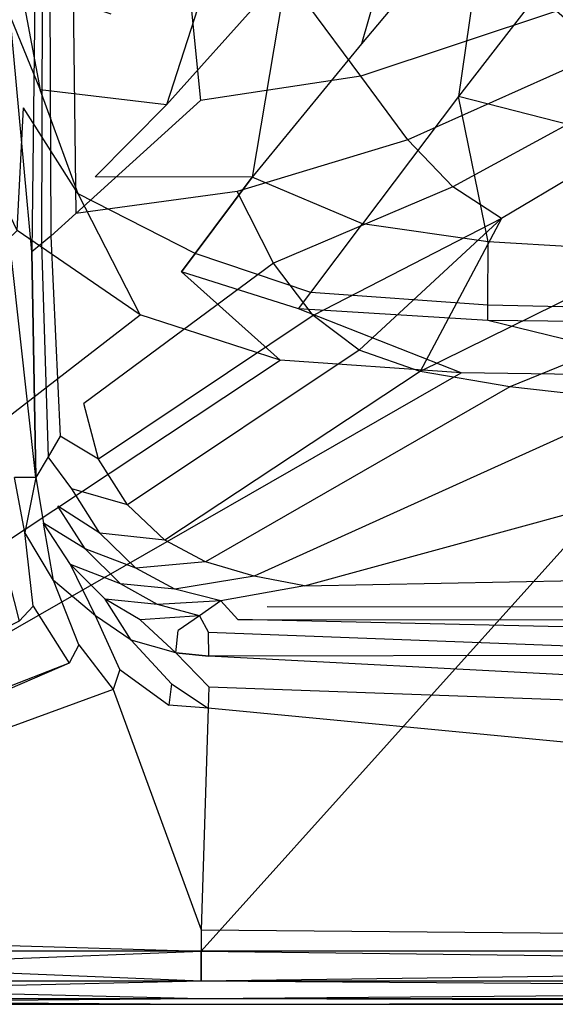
# Model space of a CAD drawing. Extents: x 0 to 1.3, y -0.48 to 0.
# Tile 2 of 36: x 0.13 to 0.22, y -0.48 to -0.32. Entities that reach past the tile are written whole.
import ezdxf

# ---------------------------------------------------------------- set-up
doc = ezdxf.new("R2010")
doc.units = 0
doc.layers.add('L2_BECKEN_613113___REPLACEMTFOR', color=7, linetype='CONTINUOUS')

msp = doc.modelspace()

# ---------------------------------------------------------------- linework, layer by layer
at = {"layer": 'L2_BECKEN_613113___REPLACEMTFOR', "color": 8}
for points, invisible_edges in [([(0.194802, -0.284418, 0.022058), (0.183924, -0.322295, 0.046214), (0.171316, -0.309871, 0.045756), (0.194802, -0.284418, 0.022058)], 14), ([(0.205291, -0.296846, 0.022813), (0.183924, -0.322295, 0.046214), (0.194802, -0.284418, 0.022058), (0.205291, -0.296846, 0.022813)], 14), ([(0.152421, -0.290481, 0.131995), (0.134908, -0.306712, 0.162868), (0.156623, -0.331924, 0.132122), (0.152421, -0.290481, 0.131995)], 14), ([(0.152421, -0.290481, 0.131995), (0.156623, -0.331924, 0.132122), (0.174828, -0.315702, 0.111874), (0.152421, -0.290481, 0.131995)], 14), ([(0.162983, -0.294931, 0.045288), (0.150865, -0.332663, 0.072391), (0.141427, -0.317214, 0.072169), (0.162983, -0.294931, 0.045288)], 14), ([(0.171316, -0.309871, 0.045756), (0.150865, -0.332663, 0.072391), (0.162983, -0.294931, 0.045288), (0.171316, -0.309871, 0.045756)], 14), ([(0.205291, -0.296846, 0.022813), (0.200391, -0.33122, 0.046621), (0.183924, -0.322295, 0.046214), (0.205291, -0.296846, 0.022813)], 14), ([(0.219376, -0.306617, 0.023485), (0.200391, -0.33122, 0.046621), (0.205291, -0.296846, 0.022813), (0.219376, -0.306617, 0.023485)], 14), ([(0.134908, -0.306712, 0.162868), (0.131033, -0.310303, 0.169699), (0.1355, -0.351033, 0.163716), (0.134908, -0.306712, 0.162868)], 14), ([(0.134908, -0.306712, 0.162868), (0.1355, -0.351033, 0.163716), (0.156623, -0.331924, 0.132122), (0.134908, -0.306712, 0.162868)], 14), ([(0.208375, -0.30672, 0.088816), (0.174828, -0.315702, 0.111874), (0.183826, -0.327804, 0.109112), (0.208375, -0.30672, 0.088816)], 14), ([(0.21698, -0.316795, 0.088785), (0.208375, -0.30672, 0.088816), (0.183826, -0.327804, 0.109112), (0.21698, -0.316795, 0.088785)], 14), ([(0.219553, -0.33614, 0.046935), (0.200391, -0.33122, 0.046621), (0.219376, -0.306617, 0.023485), (0.219553, -0.33614, 0.046935)], 14), ([(0.171316, -0.309871, 0.045756), (0.165401, -0.34489, 0.072609), (0.150865, -0.332663, 0.072391), (0.171316, -0.309871, 0.045756)], 14), ([(0.183924, -0.322295, 0.046214), (0.165401, -0.34489, 0.072609), (0.171316, -0.309871, 0.045756), (0.183924, -0.322295, 0.046214)], 14), ([(0.131033, -0.310303, 0.169699), (0.129782, -0.311917, 0.172276), (0.131245, -0.354883, 0.17008), (0.131033, -0.310303, 0.169699)], 14), ([(0.131033, -0.310303, 0.169699), (0.131245, -0.354883, 0.17008), (0.1355, -0.351033, 0.163716), (0.131033, -0.310303, 0.169699)], 14), ([(0.126045, -0.312077, 0.091335), (0.129455, -0.330087, 0.091374), (0.123277, -0.315025, 0.095963), (0.126045, -0.312077, 0.091335)], 14), ([(0.126045, -0.312077, 0.091335), (0.141427, -0.317214, 0.072169), (0.129455, -0.330087, 0.091374), (0.126045, -0.312077, 0.091335)], 14), ([(0.129782, -0.311917, 0.172276), (0.128532, -0.313532, 0.174853), (0.129646, -0.35621, 0.172698), (0.129782, -0.311917, 0.172276)], 14), ([(0.129782, -0.311917, 0.172276), (0.129646, -0.35621, 0.172698), (0.131245, -0.354883, 0.17008), (0.129782, -0.311917, 0.172276)], 14), ([(0.117664, -0.337601, 0.095963), (0.123277, -0.315025, 0.095963), (0.126595, -0.333163, 0.095963), (0.117664, -0.337601, 0.095963)], 14), ([(0.123277, -0.315025, 0.095963), (0.129455, -0.330087, 0.091374), (0.126595, -0.333163, 0.095963), (0.123277, -0.315025, 0.095963)], 14), ([(0.128532, -0.313532, 0.174853), (0.124134, -0.315225, 0.178525), (0.128047, -0.357537, 0.175316), (0.128532, -0.313532, 0.174853)], 14), ([(0.128532, -0.313532, 0.174853), (0.128047, -0.357537, 0.175316), (0.129646, -0.35621, 0.172698), (0.128532, -0.313532, 0.174853)], 14), ([(0.128047, -0.357537, 0.175316), (0.124134, -0.315225, 0.178525), (0.124639, -0.359005, 0.178332), (0.128047, -0.357537, 0.175316)], 14), ([(0.183826, -0.327804, 0.109112), (0.174828, -0.315702, 0.111874), (0.156623, -0.331924, 0.132122), (0.183826, -0.327804, 0.109112)], 14), ([(0.21698, -0.316795, 0.088785), (0.183826, -0.327804, 0.109112), (0.191785, -0.338602, 0.108774), (0.21698, -0.316795, 0.088785)], 14), ([(0.224879, -0.323779, 0.08947), (0.21698, -0.316795, 0.088785), (0.191785, -0.338602, 0.108774), (0.224879, -0.323779, 0.08947)], 14), ([(0.150865, -0.332663, 0.072391), (0.129455, -0.330087, 0.091374), (0.141427, -0.317214, 0.072169), (0.150865, -0.332663, 0.072391)], 14), ([(0.184061, -0.352783, 0.072802), (0.165401, -0.34489, 0.072609), (0.183924, -0.322295, 0.046214), (0.184061, -0.352783, 0.072802)], 14), ([(0.200391, -0.33122, 0.046621), (0.184061, -0.352783, 0.072802), (0.183924, -0.322295, 0.046214), (0.200391, -0.33122, 0.046621)], 14), ([(0.224879, -0.323779, 0.08947), (0.191785, -0.338602, 0.108774), (0.199419, -0.346548, 0.109128), (0.224879, -0.323779, 0.08947)], 14), ([(0.232683, -0.328384, 0.089943), (0.224879, -0.323779, 0.08947), (0.199419, -0.346548, 0.109128), (0.232683, -0.328384, 0.089943)], 14), ([(0.183826, -0.327804, 0.109112), (0.156623, -0.331924, 0.132122), (0.162846, -0.34733, 0.130168), (0.183826, -0.327804, 0.109112)], 14), ([(0.191785, -0.338602, 0.108774), (0.183826, -0.327804, 0.109112), (0.162846, -0.34733, 0.130168), (0.191785, -0.338602, 0.108774)], 14), ([(0.232683, -0.328384, 0.089943), (0.199419, -0.346548, 0.109128), (0.207628, -0.351904, 0.109635), (0.232683, -0.328384, 0.089943)], 14), ([(0.242111, -0.331508, 0.090298), (0.232683, -0.328384, 0.089943), (0.207628, -0.351904, 0.109635), (0.242111, -0.331508, 0.090298)], 14), ([(0.129455, -0.330087, 0.091374), (0.135853, -0.347732, 0.095963), (0.126595, -0.333163, 0.095963), (0.129455, -0.330087, 0.091374)], 13), ([(0.135853, -0.347732, 0.095963), (0.129455, -0.330087, 0.091374), (0.138748, -0.344826, 0.091417), (0.135853, -0.347732, 0.095963)], 14), ([(0.150865, -0.332663, 0.072391), (0.138748, -0.344826, 0.091417), (0.129455, -0.330087, 0.091374), (0.150865, -0.332663, 0.072391)], 14), ([(0.205403, -0.355878, 0.072948), (0.184061, -0.352783, 0.072802), (0.200391, -0.33122, 0.046621), (0.205403, -0.355878, 0.072948)], 14), ([(0.205403, -0.355878, 0.072948), (0.200391, -0.33122, 0.046621), (0.219553, -0.33614, 0.046935), (0.205403, -0.355878, 0.072948)], 14), ([(0.242111, -0.331508, 0.090298), (0.207628, -0.351904, 0.109635), (0.218174, -0.355269, 0.110343), (0.242111, -0.331508, 0.090298)], 14), ([(0.126595, -0.333163, 0.095963), (0.12555, -0.353926, 0.095963), (0.117664, -0.337601, 0.095963), (0.126595, -0.333163, 0.095963)], 13), ([(0.12555, -0.353926, 0.095963), (0.126595, -0.333163, 0.095963), (0.135853, -0.347732, 0.095963), (0.12555, -0.353926, 0.095963)], 14), ([(0.156623, -0.331924, 0.132122), (0.1355, -0.351033, 0.163716), (0.162846, -0.34733, 0.130168), (0.156623, -0.331924, 0.132122)], 14), ([(0.165401, -0.34489, 0.072609), (0.138748, -0.344826, 0.091417), (0.150865, -0.332663, 0.072391), (0.165401, -0.34489, 0.072609)], 14), ([(0.249905, -0.35846, 0.07304), (0.205403, -0.355878, 0.072948), (0.219553, -0.33614, 0.046935), (0.249905, -0.35846, 0.07304)], 14), ([(0.191785, -0.338602, 0.108774), (0.162846, -0.34733, 0.130168), (0.168995, -0.359463, 0.129543), (0.191785, -0.338602, 0.108774)], 14), ([(0.199419, -0.346548, 0.109128), (0.191785, -0.338602, 0.108774), (0.168995, -0.359463, 0.129543), (0.199419, -0.346548, 0.109128)], 14), ([(0.155699, -0.357837, 0.091459), (0.135853, -0.347732, 0.095963), (0.138748, -0.344826, 0.091417), (0.155699, -0.357837, 0.091459)], 14), ([(0.165401, -0.34489, 0.072609), (0.155699, -0.357837, 0.091459), (0.138748, -0.344826, 0.091417), (0.165401, -0.34489, 0.072609)], 14), ([(0.155699, -0.357837, 0.091459), (0.165401, -0.34489, 0.072609), (0.184061, -0.352783, 0.072802), (0.155699, -0.357837, 0.091459)], 14), ([(0.199419, -0.346548, 0.109128), (0.168995, -0.359463, 0.129543), (0.175731, -0.368307, 0.129649), (0.199419, -0.346548, 0.109128)], 14), ([(0.207628, -0.351904, 0.109635), (0.199419, -0.346548, 0.109128), (0.175731, -0.368307, 0.129649), (0.207628, -0.351904, 0.109635)], 14), ([(0.135853, -0.347732, 0.095963), (0.146419, -0.368195, 0.095963), (0.12555, -0.353926, 0.095963), (0.135853, -0.347732, 0.095963)], 13), ([(0.162846, -0.34733, 0.130168), (0.1355, -0.351033, 0.163716), (0.13683, -0.383217, 0.163953), (0.162846, -0.34733, 0.130168)], 14), ([(0.155699, -0.357837, 0.091459), (0.153381, -0.360931, 0.095963), (0.135853, -0.347732, 0.095963), (0.155699, -0.357837, 0.091459)], 14), ([(0.146419, -0.368195, 0.095963), (0.135853, -0.347732, 0.095963), (0.153381, -0.360931, 0.095963), (0.146419, -0.368195, 0.095963)], 14), ([(0.168995, -0.359463, 0.129543), (0.162846, -0.34733, 0.130168), (0.13683, -0.383217, 0.163953), (0.168995, -0.359463, 0.129543)], 14), ([(0.1355, -0.351033, 0.163716), (0.131245, -0.354883, 0.17008), (0.13683, -0.383217, 0.163953), (0.1355, -0.351033, 0.163716)], 14), ([(0.175304, -0.364414, 0.091496), (0.155699, -0.357837, 0.091459), (0.184061, -0.352783, 0.072802), (0.175304, -0.364414, 0.091496)], 14), ([(0.175304, -0.364414, 0.091496), (0.184061, -0.352783, 0.072802), (0.205403, -0.355878, 0.072948), (0.175304, -0.364414, 0.091496)], 14), ([(0.207628, -0.351904, 0.109635), (0.175731, -0.368307, 0.129649), (0.183529, -0.374222, 0.130115), (0.207628, -0.351904, 0.109635)], 14), ([(0.193848, -0.377797, 0.131016), (0.207628, -0.351904, 0.109635), (0.183529, -0.374222, 0.130115), (0.193848, -0.377797, 0.131016)], 13), ([(0.207628, -0.351904, 0.109635), (0.193848, -0.377797, 0.131016), (0.218174, -0.355269, 0.110343), (0.207628, -0.351904, 0.109635)], 14), ([(0.011, -0.463, 0.095963), (0.12555, -0.353926, 0.095963), (0.146419, -0.368195, 0.095963), (0.011, -0.463, 0.095963)], 14), ([(0.131245, -0.354883, 0.17008), (0.129646, -0.35621, 0.172698), (0.132821, -0.388747, 0.169159), (0.131245, -0.354883, 0.17008)], 14), ([(0.131245, -0.354883, 0.17008), (0.132821, -0.388747, 0.169159), (0.13683, -0.383217, 0.163953), (0.131245, -0.354883, 0.17008)], 14), ([(0.129646, -0.35621, 0.172698), (0.128047, -0.357537, 0.175316), (0.130775, -0.392248, 0.171911), (0.129646, -0.35621, 0.172698)], 14), ([(0.129646, -0.35621, 0.172698), (0.130775, -0.392248, 0.171911), (0.132821, -0.388747, 0.169159), (0.129646, -0.35621, 0.172698)], 14), ([(0.205359, -0.366603, 0.091524), (0.175304, -0.364414, 0.091496), (0.205403, -0.355878, 0.072948), (0.205359, -0.366603, 0.091524)], 14), ([(0.233788, -0.358131, 0.11087), (0.218174, -0.355269, 0.110343), (0.193848, -0.377797, 0.131016), (0.233788, -0.358131, 0.11087)], 14), ([(0.205359, -0.366603, 0.091524), (0.205403, -0.355878, 0.072948), (0.249905, -0.35846, 0.07304), (0.205359, -0.366603, 0.091524)], 14), ([(0.12873, -0.395749, 0.174663), (0.128047, -0.357537, 0.175316), (0.124639, -0.359005, 0.178332), (0.12873, -0.395749, 0.174663)], 14), ([(0.128047, -0.357537, 0.175316), (0.12873, -0.395749, 0.174663), (0.130775, -0.392248, 0.171911), (0.128047, -0.357537, 0.175316)], 14), ([(0.153381, -0.360931, 0.095963), (0.155699, -0.357837, 0.091459), (0.175304, -0.364414, 0.091496), (0.153381, -0.360931, 0.095963)], 14), ([(0.233788, -0.358131, 0.11087), (0.193848, -0.377797, 0.131016), (0.209054, -0.380412, 0.131869), (0.233788, -0.358131, 0.11087)], 14), ([(0.250776, -0.367574, 0.091542), (0.205359, -0.366603, 0.091524), (0.249905, -0.35846, 0.07304), (0.250776, -0.367574, 0.091542)], 14), ([(0.256589, -0.361149, 0.11188), (0.233788, -0.358131, 0.11087), (0.209054, -0.380412, 0.131869), (0.256589, -0.361149, 0.11188)], 14), ([(0.12873, -0.395749, 0.174663), (0.124639, -0.359005, 0.178332), (0.125062, -0.395749, 0.17817), (0.12873, -0.395749, 0.174663)], 14), ([(0.168995, -0.359463, 0.129543), (0.13683, -0.383217, 0.163953), (0.139311, -0.392675, 0.163689), (0.168995, -0.359463, 0.129543)], 14), ([(0.175731, -0.368307, 0.129649), (0.168995, -0.359463, 0.129543), (0.139311, -0.392675, 0.163689), (0.175731, -0.368307, 0.129649)], 14), ([(0.153381, -0.360931, 0.095963), (0.170134, -0.375881, 0.095963), (0.146419, -0.368195, 0.095963), (0.153381, -0.360931, 0.095963)], 13), ([(0.173212, -0.367193, 0.095963), (0.153381, -0.360931, 0.095963), (0.175304, -0.364414, 0.091496), (0.173212, -0.367193, 0.095963)], 14), ([(0.170134, -0.375881, 0.095963), (0.153381, -0.360931, 0.095963), (0.173212, -0.367193, 0.095963), (0.170134, -0.375881, 0.095963)], 14), ([(0.256589, -0.361149, 0.11188), (0.209054, -0.380412, 0.131869), (0.231021, -0.38294, 0.132713), (0.256589, -0.361149, 0.11188)], 14), ([(0.173212, -0.367193, 0.095963), (0.175304, -0.364414, 0.091496), (0.205359, -0.366603, 0.091524), (0.173212, -0.367193, 0.095963)], 14), ([(0.205348, -0.369166, 0.095963), (0.173212, -0.367193, 0.095963), (0.205359, -0.366603, 0.091524), (0.205348, -0.369166, 0.095963)], 14), ([(0.205348, -0.369166, 0.095963), (0.205359, -0.366603, 0.091524), (0.250776, -0.367574, 0.091542), (0.205348, -0.369166, 0.095963)], 14), ([(0.146419, -0.368195, 0.095963), (0.016, -0.469, 0.095963), (0.011, -0.463, 0.095963), (0.146419, -0.368195, 0.095963)], 13), ([(0.016, -0.469, 0.095963), (0.146419, -0.368195, 0.095963), (0.170134, -0.375881, 0.095963), (0.016, -0.469, 0.095963)], 14), ([(0.175731, -0.368307, 0.129649), (0.139311, -0.392675, 0.163689), (0.144267, -0.400376, 0.163636), (0.175731, -0.368307, 0.129649)], 14), ([(0.183529, -0.374222, 0.130115), (0.175731, -0.368307, 0.129649), (0.144267, -0.400376, 0.163636), (0.183529, -0.374222, 0.130115)], 14), ([(0.173212, -0.367193, 0.095963), (0.200789, -0.378029, 0.095963), (0.170134, -0.375881, 0.095963), (0.173212, -0.367193, 0.095963)], 13), ([(0.200789, -0.378029, 0.095963), (0.173212, -0.367193, 0.095963), (0.205348, -0.369166, 0.095963), (0.200789, -0.378029, 0.095963)], 14), ([(0.250984, -0.369752, 0.095963), (0.205348, -0.369166, 0.095963), (0.250776, -0.367574, 0.091542), (0.250984, -0.369752, 0.095963)], 14), ([(0.205348, -0.369166, 0.095963), (0.244289, -0.378697, 0.095963), (0.200789, -0.378029, 0.095963), (0.205348, -0.369166, 0.095963)], 13), ([(0.244289, -0.378697, 0.095963), (0.205348, -0.369166, 0.095963), (0.250984, -0.369752, 0.095963), (0.244289, -0.378697, 0.095963)], 14), ([(0.183529, -0.374222, 0.130115), (0.144267, -0.400376, 0.163636), (0.150547, -0.406374, 0.163804), (0.183529, -0.374222, 0.130115)], 14), ([(0.193848, -0.377797, 0.131016), (0.183529, -0.374222, 0.130115), (0.150547, -0.406374, 0.163804), (0.193848, -0.377797, 0.131016)], 14), ([(0.170134, -0.375881, 0.095963), (0.022, -0.474, 0.095963), (0.016, -0.469, 0.095963), (0.170134, -0.375881, 0.095963)], 13), ([(0.022, -0.474, 0.095963), (0.170134, -0.375881, 0.095963), (0.200789, -0.378029, 0.095963), (0.022, -0.474, 0.095963)], 14), ([(0.200789, -0.378029, 0.095963), (0.03, -0.476, 0.095963), (0.022, -0.474, 0.095963), (0.200789, -0.378029, 0.095963)], 13), ([(0.03, -0.476, 0.095963), (0.200789, -0.378029, 0.095963), (0.244289, -0.378697, 0.095963), (0.03, -0.476, 0.095963)], 14), ([(0.193848, -0.377797, 0.131016), (0.150547, -0.406374, 0.163804), (0.157443, -0.410082, 0.164233), (0.193848, -0.377797, 0.131016)], 14), ([(0.209054, -0.380412, 0.131869), (0.193848, -0.377797, 0.131016), (0.157443, -0.410082, 0.164233), (0.209054, -0.380412, 0.131869)], 14), ([(0.244289, -0.378697, 0.095963), (0.156751, -0.476, 0.095963), (0.03, -0.476, 0.095963), (0.244289, -0.378697, 0.095963)], 13), ([(0.156751, -0.476, 0.095963), (0.244289, -0.378697, 0.095963), (0.372524, -0.378815, 0.095963), (0.156751, -0.476, 0.095963)], 14), ([(0.372524, -0.378815, 0.095963), (0.55356, -0.476, 0.095963), (0.156751, -0.476, 0.095963), (0.372524, -0.378815, 0.095963)], 13), ([(0.209054, -0.380412, 0.131869), (0.157443, -0.410082, 0.164233), (0.165723, -0.412484, 0.164842), (0.209054, -0.380412, 0.131869)], 14), ([(0.231021, -0.38294, 0.132713), (0.209054, -0.380412, 0.131869), (0.165723, -0.412484, 0.164842), (0.231021, -0.38294, 0.132713)], 14), ([(0.139311, -0.392675, 0.163689), (0.13683, -0.383217, 0.163953), (0.132821, -0.388747, 0.169159), (0.139311, -0.392675, 0.163689)], 14), ([(0.231021, -0.38294, 0.132713), (0.165723, -0.412484, 0.164842), (0.174241, -0.414132, 0.165899), (0.231021, -0.38294, 0.132713)], 14), ([(0.174241, -0.414132, 0.165899), (0.281771, -0.38479, 0.133015), (0.231021, -0.38294, 0.132713), (0.174241, -0.414132, 0.165899)], 14), ([(0.174241, -0.414132, 0.165899), (0.264689, -0.412389, 0.163585), (0.281771, -0.38479, 0.133015), (0.174241, -0.414132, 0.165899)], 14), ([(0.132821, -0.388747, 0.169159), (0.130775, -0.392248, 0.171911), (0.13481, -0.39771, 0.168866), (0.132821, -0.388747, 0.169159)], 14), ([(0.139311, -0.392675, 0.163689), (0.132821, -0.388747, 0.169159), (0.13481, -0.39771, 0.168866), (0.139311, -0.392675, 0.163689)], 14), ([(0.130775, -0.392248, 0.171911), (0.12873, -0.395749, 0.174663), (0.132411, -0.400603, 0.171695), (0.130775, -0.392248, 0.171911)], 14), ([(0.13481, -0.39771, 0.168866), (0.130775, -0.392248, 0.171911), (0.132411, -0.400603, 0.171695), (0.13481, -0.39771, 0.168866)], 14), ([(0.144267, -0.400376, 0.163636), (0.139311, -0.392675, 0.163689), (0.13481, -0.39771, 0.168866), (0.144267, -0.400376, 0.163636)], 14), ([(0.126856, -0.40511, 0.178502), (0.125062, -0.395749, 0.17817), (0.122473, -0.406984, 0.18), (0.126856, -0.40511, 0.178502)], 14), ([(0.12873, -0.395749, 0.174663), (0.125062, -0.395749, 0.17817), (0.126856, -0.40511, 0.178502), (0.12873, -0.395749, 0.174663)], 14), ([(0.12873, -0.395749, 0.174663), (0.126856, -0.40511, 0.178502), (0.130012, -0.403496, 0.174523), (0.12873, -0.395749, 0.174663)], 14), ([(0.12873, -0.395749, 0.174663), (0.130012, -0.403496, 0.174523), (0.132411, -0.400603, 0.171695), (0.12873, -0.395749, 0.174663)], 14), ([(0.139537, -0.405197, 0.168745), (0.13481, -0.39771, 0.168866), (0.132411, -0.400603, 0.171695), (0.139537, -0.405197, 0.168745)], 14), ([(0.144267, -0.400376, 0.163636), (0.13481, -0.39771, 0.168866), (0.139537, -0.405197, 0.168745), (0.144267, -0.400376, 0.163636)], 14), ([(0.137046, -0.407863, 0.171634), (0.132411, -0.400603, 0.171695), (0.130012, -0.403496, 0.174523), (0.137046, -0.407863, 0.171634)], 14), ([(0.139537, -0.405197, 0.168745), (0.132411, -0.400603, 0.171695), (0.137046, -0.407863, 0.171634), (0.139537, -0.405197, 0.168745)], 14), ([(0.150547, -0.406374, 0.163804), (0.144267, -0.400376, 0.163636), (0.139537, -0.405197, 0.168745), (0.150547, -0.406374, 0.163804)], 14), ([(0.131691, -0.413189, 0.178305), (0.130012, -0.403496, 0.174523), (0.126856, -0.40511, 0.178502), (0.131691, -0.413189, 0.178305)], 14), ([(0.137046, -0.407863, 0.171634), (0.130012, -0.403496, 0.174523), (0.134555, -0.410528, 0.174523), (0.137046, -0.407863, 0.171634)], 14), ([(0.134555, -0.410528, 0.174523), (0.130012, -0.403496, 0.174523), (0.131691, -0.413189, 0.178305), (0.134555, -0.410528, 0.174523)], 14), ([(0.128231, -0.41759, 0.18), (0.126856, -0.40511, 0.178502), (0.122473, -0.406984, 0.18), (0.128231, -0.41759, 0.18)], 14), ([(0.131691, -0.413189, 0.178305), (0.126856, -0.40511, 0.178502), (0.128231, -0.41759, 0.18), (0.131691, -0.413189, 0.178305)], 14), ([(0.145669, -0.411129, 0.168787), (0.139537, -0.405197, 0.168745), (0.137046, -0.407863, 0.171634), (0.145669, -0.411129, 0.168787)], 14), ([(0.150547, -0.406374, 0.163804), (0.139537, -0.405197, 0.168745), (0.145669, -0.411129, 0.168787), (0.150547, -0.406374, 0.163804)], 14), ([(0.157443, -0.410082, 0.164233), (0.150547, -0.406374, 0.163804), (0.145669, -0.411129, 0.168787), (0.157443, -0.410082, 0.164233)], 14), ([(0.122473, -0.406984, 0.18), (0.125882, -0.420095, 0.18), (0.128231, -0.41759, 0.18), (0.122473, -0.406984, 0.18)], 14), ([(0.143065, -0.413756, 0.171655), (0.137046, -0.407863, 0.171634), (0.134555, -0.410528, 0.174523), (0.143065, -0.413756, 0.171655)], 14), ([(0.145669, -0.411129, 0.168787), (0.137046, -0.407863, 0.171634), (0.143065, -0.413756, 0.171655), (0.145669, -0.411129, 0.168787)], 14), ([(0.157443, -0.410082, 0.164233), (0.145669, -0.411129, 0.168787), (0.152266, -0.414674, 0.168957), (0.157443, -0.410082, 0.164233)], 14), ([(0.165723, -0.412484, 0.164842), (0.157443, -0.410082, 0.164233), (0.152266, -0.414674, 0.168957), (0.165723, -0.412484, 0.164842)], 14), ([(0.138821, -0.419193, 0.177989), (0.134555, -0.410528, 0.174523), (0.131691, -0.413189, 0.178305), (0.138821, -0.419193, 0.177989)], 14), ([(0.143065, -0.413756, 0.171655), (0.134555, -0.410528, 0.174523), (0.140461, -0.416383, 0.174523), (0.143065, -0.413756, 0.171655)], 14), ([(0.140461, -0.416383, 0.174523), (0.134555, -0.410528, 0.174523), (0.138821, -0.419193, 0.177989), (0.140461, -0.416383, 0.174523)], 14), ([(0.152266, -0.414674, 0.168957), (0.145669, -0.411129, 0.168787), (0.143065, -0.413756, 0.171655), (0.152266, -0.414674, 0.168957)], 14), ([(0.136, -0.42412, 0.18), (0.131691, -0.413189, 0.178305), (0.128231, -0.41759, 0.18), (0.136, -0.42412, 0.18)], 14), ([(0.138821, -0.419193, 0.177989), (0.131691, -0.413189, 0.178305), (0.136, -0.42412, 0.18), (0.138821, -0.419193, 0.177989)], 14), ([(0.165723, -0.412484, 0.164842), (0.152266, -0.414674, 0.168957), (0.160052, -0.416682, 0.169158), (0.165723, -0.412484, 0.164842)], 14), ([(0.174241, -0.414132, 0.165899), (0.165723, -0.412484, 0.164842), (0.160052, -0.416682, 0.169158), (0.174241, -0.414132, 0.165899)], 14), ([(0.261358, -0.417769, 0.169545), (0.264689, -0.412389, 0.163585), (0.174241, -0.414132, 0.165899), (0.261358, -0.417769, 0.169545)], 14), ([(0.14932, -0.417268, 0.17174), (0.143065, -0.413756, 0.171655), (0.140461, -0.416383, 0.174523), (0.14932, -0.417268, 0.17174)], 14), ([(0.152266, -0.414674, 0.168957), (0.143065, -0.413756, 0.171655), (0.14932, -0.417268, 0.17174), (0.152266, -0.414674, 0.168957)], 14), ([(0.160052, -0.416682, 0.169158), (0.152266, -0.414674, 0.168957), (0.14932, -0.417268, 0.17174), (0.160052, -0.416682, 0.169158)], 14), ([(0.174241, -0.414132, 0.165899), (0.160052, -0.416682, 0.169158), (0.167914, -0.417608, 0.169597), (0.174241, -0.414132, 0.165899)], 14), ([(0.167914, -0.417608, 0.169597), (0.261358, -0.417769, 0.169545), (0.174241, -0.414132, 0.165899), (0.167914, -0.417608, 0.169597)], 14), ([(0.144854, -0.423308, 0.177769), (0.140461, -0.416383, 0.174523), (0.138821, -0.419193, 0.177989), (0.144854, -0.423308, 0.177769)], 14), ([(0.14932, -0.417268, 0.17174), (0.140461, -0.416383, 0.174523), (0.146374, -0.419863, 0.174523), (0.14932, -0.417268, 0.17174)], 14), ([(0.146374, -0.419863, 0.174523), (0.140461, -0.416383, 0.174523), (0.144854, -0.423308, 0.177769), (0.146374, -0.419863, 0.174523)], 14), ([(0.160052, -0.416682, 0.169158), (0.14932, -0.417268, 0.17174), (0.156435, -0.419173, 0.171841), (0.160052, -0.416682, 0.169158)], 14), ([(0.162942, -0.419812, 0.17206), (0.160052, -0.416682, 0.169158), (0.156435, -0.419173, 0.171841), (0.162942, -0.419812, 0.17206)], 13), ([(0.160052, -0.416682, 0.169158), (0.162942, -0.419812, 0.17206), (0.167914, -0.417608, 0.169597), (0.160052, -0.416682, 0.169158)], 14), ([(0.134334, -0.427198, 0.18), (0.128231, -0.41759, 0.18), (0.125882, -0.420095, 0.18), (0.134334, -0.427198, 0.18)], 13), ([(0.128231, -0.41759, 0.18), (0.134334, -0.427198, 0.18), (0.136, -0.42412, 0.18), (0.128231, -0.41759, 0.18)], 14), ([(0.156435, -0.419173, 0.171841), (0.14932, -0.417268, 0.17174), (0.146374, -0.419863, 0.174523), (0.156435, -0.419173, 0.171841)], 14), ([(0.162942, -0.419812, 0.17206), (0.259757, -0.419892, 0.172034), (0.167914, -0.417608, 0.169597), (0.162942, -0.419812, 0.17206)], 14), ([(0.259757, -0.419892, 0.172034), (0.261358, -0.417769, 0.169545), (0.167914, -0.417608, 0.169597), (0.259757, -0.419892, 0.172034)], 14), ([(0.125882, -0.420095, 0.18), (0.023679, -0.470694, 0.18), (0.134334, -0.427198, 0.18), (0.125882, -0.420095, 0.18)], 14), ([(0.142927, -0.428263, 0.18), (0.138821, -0.419193, 0.177989), (0.136, -0.42412, 0.18), (0.142927, -0.428263, 0.18)], 14), ([(0.144854, -0.423308, 0.177769), (0.138821, -0.419193, 0.177989), (0.142927, -0.428263, 0.18), (0.144854, -0.423308, 0.177769)], 14), ([(0.152446, -0.425448, 0.178529), (0.146374, -0.419863, 0.174523), (0.144854, -0.423308, 0.177769), (0.152446, -0.425448, 0.178529)], 14), ([(0.156435, -0.419173, 0.171841), (0.146374, -0.419863, 0.174523), (0.152818, -0.421664, 0.174523), (0.156435, -0.419173, 0.171841)], 14), ([(0.152446, -0.425448, 0.178529), (0.152818, -0.421664, 0.174523), (0.146374, -0.419863, 0.174523), (0.152446, -0.425448, 0.178529)], 14), ([(0.157971, -0.422015, 0.174523), (0.156435, -0.419173, 0.171841), (0.152818, -0.421664, 0.174523), (0.157971, -0.422015, 0.174523)], 13), ([(0.156435, -0.419173, 0.171841), (0.157971, -0.422015, 0.174523), (0.162942, -0.419812, 0.17206), (0.156435, -0.419173, 0.171841)], 14), ([(0.258155, -0.422016, 0.174523), (0.162942, -0.419812, 0.17206), (0.157971, -0.422015, 0.174523), (0.258155, -0.422016, 0.174523)], 14), ([(0.258155, -0.422016, 0.174523), (0.259757, -0.419892, 0.172034), (0.162942, -0.419812, 0.17206), (0.258155, -0.422016, 0.174523)], 14), ([(0.152446, -0.425448, 0.178529), (0.158043, -0.426005, 0.178193), (0.152818, -0.421664, 0.174523), (0.152446, -0.425448, 0.178529)], 14), ([(0.158043, -0.426005, 0.178193), (0.157971, -0.422015, 0.174523), (0.152818, -0.421664, 0.174523), (0.158043, -0.426005, 0.178193)], 14), ([(0.151723, -0.430743, 0.18), (0.144854, -0.423308, 0.177769), (0.142927, -0.428263, 0.18), (0.151723, -0.430743, 0.18)], 14), ([(0.152446, -0.425448, 0.178529), (0.144854, -0.423308, 0.177769), (0.151723, -0.430743, 0.18), (0.152446, -0.425448, 0.178529)], 14), ([(0.25812, -0.425862, 0.178512), (0.258155, -0.422016, 0.174523), (0.157971, -0.422015, 0.174523), (0.25812, -0.425862, 0.178512)], 14), ([(0.25812, -0.425862, 0.178512), (0.157971, -0.422015, 0.174523), (0.158043, -0.426005, 0.178193), (0.25812, -0.425862, 0.178512)], 14), ([(0.141809, -0.431669, 0.18), (0.136, -0.42412, 0.18), (0.134334, -0.427198, 0.18), (0.141809, -0.431669, 0.18)], 13), ([(0.136, -0.42412, 0.18), (0.141809, -0.431669, 0.18), (0.142927, -0.428263, 0.18), (0.136, -0.42412, 0.18)], 14), ([(0.158043, -0.431249, 0.18), (0.152446, -0.425448, 0.178529), (0.151723, -0.430743, 0.18), (0.158043, -0.431249, 0.18)], 14), ([(0.158043, -0.426005, 0.178193), (0.152446, -0.425448, 0.178529), (0.158043, -0.431249, 0.18), (0.158043, -0.426005, 0.178193)], 14), ([(0.25812, -0.425862, 0.178512), (0.158043, -0.426005, 0.178193), (0.25812, -0.431249, 0.18), (0.25812, -0.425862, 0.178512)], 14), ([(0.25812, -0.431249, 0.18), (0.158043, -0.426005, 0.178193), (0.158043, -0.431249, 0.18), (0.25812, -0.431249, 0.18)], 14), ([(0.030445, -0.472386, 0.18), (0.134334, -0.427198, 0.18), (0.023679, -0.470694, 0.18), (0.030445, -0.472386, 0.18)], 13), ([(0.134334, -0.427198, 0.18), (0.030445, -0.472386, 0.18), (0.141809, -0.431669, 0.18), (0.134334, -0.427198, 0.18)], 14), ([(0.151234, -0.434327, 0.18), (0.142927, -0.428263, 0.18), (0.141809, -0.431669, 0.18), (0.151234, -0.434327, 0.18)], 13), ([(0.142927, -0.428263, 0.18), (0.151234, -0.434327, 0.18), (0.151723, -0.430743, 0.18), (0.142927, -0.428263, 0.18)], 14), ([(0.156751, -0.472386, 0.18), (0.141809, -0.431669, 0.18), (0.030445, -0.472386, 0.18), (0.156751, -0.472386, 0.18)], 13), ([(0.141809, -0.431669, 0.18), (0.156751, -0.472386, 0.18), (0.151234, -0.434327, 0.18), (0.141809, -0.431669, 0.18)], 14), ([(0.157933, -0.434863, 0.18), (0.151723, -0.430743, 0.18), (0.151234, -0.434327, 0.18), (0.157933, -0.434863, 0.18)], 13), ([(0.151723, -0.430743, 0.18), (0.157933, -0.434863, 0.18), (0.158043, -0.431249, 0.18), (0.151723, -0.430743, 0.18)], 14), ([(0.25812, -0.434863, 0.18), (0.158043, -0.431249, 0.18), (0.157933, -0.434863, 0.18), (0.25812, -0.434863, 0.18)], 13), ([(0.158043, -0.431249, 0.18), (0.25812, -0.434863, 0.18), (0.25812, -0.431249, 0.18), (0.158043, -0.431249, 0.18)], 14), ([(0.156751, -0.472386, 0.18), (0.157933, -0.434863, 0.18), (0.151234, -0.434327, 0.18), (0.156751, -0.472386, 0.18)], 13), ([(0.157933, -0.434863, 0.18), (0.156751, -0.472386, 0.18), (0.55356, -0.472386, 0.18), (0.157933, -0.434863, 0.18)], 10), ([(0.157933, -0.434863, 0.18), (0.55356, -0.472386, 0.18), (0.25812, -0.434863, 0.18), (0.157933, -0.434863, 0.18)], 13), ([(0.156751, -0.476, 0.18), (0.030445, -0.472386, 0.18), (0.03, -0.476, 0.18), (0.156751, -0.476, 0.18)], 13), ([(0.030445, -0.472386, 0.18), (0.156751, -0.476, 0.18), (0.156751, -0.472386, 0.18), (0.030445, -0.472386, 0.18)], 14), ([(0.55356, -0.476, 0.18), (0.156751, -0.472386, 0.18), (0.156751, -0.476, 0.18), (0.55356, -0.476, 0.18)], 13), ([(0.156751, -0.472386, 0.18), (0.55356, -0.476, 0.18), (0.55356, -0.472386, 0.18), (0.156751, -0.472386, 0.18)], 14), ([(0.156751, -0.476, 0.095963), (0.03, -0.481, 0.096975), (0.03, -0.476, 0.095963), (0.156751, -0.476, 0.095963)], 13), ([(0.03, -0.481, 0.096975), (0.156751, -0.476, 0.095963), (0.156751, -0.481, 0.096975), (0.03, -0.481, 0.096975)], 14), ([(0.156751, -0.481, 0.178988), (0.03, -0.476, 0.18), (0.03, -0.481, 0.178988), (0.156751, -0.481, 0.178988)], 13), ([(0.03, -0.476, 0.18), (0.156751, -0.481, 0.178988), (0.156751, -0.476, 0.18), (0.03, -0.476, 0.18)], 14), ([(0.55356, -0.481, 0.178988), (0.156751, -0.476, 0.18), (0.156751, -0.481, 0.178988), (0.55356, -0.481, 0.178988)], 13), ([(0.156751, -0.476, 0.18), (0.55356, -0.481, 0.178988), (0.55356, -0.476, 0.18), (0.156751, -0.476, 0.18)], 14), ([(0.55356, -0.476, 0.095963), (0.156751, -0.481, 0.096975), (0.156751, -0.476, 0.095963), (0.55356, -0.476, 0.095963)], 13), ([(0.156751, -0.481, 0.096975), (0.55356, -0.476, 0.095963), (0.55356, -0.481, 0.096975), (0.156751, -0.481, 0.096975)], 14), ([(0.156751, -0.484, 0.100013), (0.03, -0.481, 0.096975), (0.156751, -0.481, 0.096975), (0.156751, -0.484, 0.100013)], 13), ([(0.03, -0.481, 0.096975), (0.156751, -0.484, 0.100013), (0.03, -0.484, 0.100013), (0.03, -0.481, 0.096975)], 14), ([(0.156751, -0.481, 0.178988), (0.03, -0.484, 0.17595), (0.156751, -0.484, 0.17595), (0.156751, -0.481, 0.178988)], 13), ([(0.03, -0.484, 0.17595), (0.156751, -0.481, 0.178988), (0.03, -0.481, 0.178988), (0.03, -0.484, 0.17595)], 14), ([(0.55356, -0.484, 0.100013), (0.156751, -0.481, 0.096975), (0.55356, -0.481, 0.096975), (0.55356, -0.484, 0.100013)], 13), ([(0.156751, -0.481, 0.096975), (0.55356, -0.484, 0.100013), (0.156751, -0.484, 0.100013), (0.156751, -0.481, 0.096975)], 14), ([(0.55356, -0.481, 0.178988), (0.156751, -0.484, 0.17595), (0.55356, -0.484, 0.17595), (0.55356, -0.481, 0.178988)], 13), ([(0.156751, -0.484, 0.17595), (0.55356, -0.481, 0.178988), (0.156751, -0.481, 0.178988), (0.156751, -0.484, 0.17595)], 14), ([(0.156751, -0.485, 0.105075), (0.03, -0.484, 0.100013), (0.156751, -0.484, 0.100013), (0.156751, -0.485, 0.105075)], 13), ([(0.03, -0.484, 0.100013), (0.156751, -0.485, 0.105075), (0.03, -0.485, 0.105075), (0.03, -0.484, 0.100013)], 14), ([(0.156751, -0.484, 0.17595), (0.03, -0.485, 0.170888), (0.156751, -0.485, 0.170888), (0.156751, -0.484, 0.17595)], 13), ([(0.03, -0.485, 0.170888), (0.156751, -0.484, 0.17595), (0.03, -0.484, 0.17595), (0.03, -0.485, 0.170888)], 14), ([(0.156751, -0.485, 0.107998), (0.03, -0.485, 0.105075), (0.156751, -0.485, 0.105075), (0.156751, -0.485, 0.107998)], 13), ([(0.03, -0.485, 0.105075), (0.156751, -0.485, 0.107998), (0.03, -0.485, 0.107998), (0.03, -0.485, 0.105075)], 14), ([(0.156751, -0.485, 0.16872), (0.03, -0.485, 0.107998), (0.156751, -0.485, 0.107998), (0.156751, -0.485, 0.16872)], 13), ([(0.03, -0.485, 0.107998), (0.156751, -0.485, 0.16872), (0.03, -0.485, 0.16872), (0.03, -0.485, 0.107998)], 14), ([(0.156751, -0.485, 0.170888), (0.03, -0.485, 0.16872), (0.156751, -0.485, 0.16872), (0.156751, -0.485, 0.170888)], 13), ([(0.03, -0.485, 0.16872), (0.156751, -0.485, 0.170888), (0.03, -0.485, 0.170888), (0.03, -0.485, 0.16872)], 14), ([(0.55356, -0.485, 0.105075), (0.156751, -0.484, 0.100013), (0.55356, -0.484, 0.100013), (0.55356, -0.485, 0.105075)], 13), ([(0.156751, -0.484, 0.100013), (0.55356, -0.485, 0.105075), (0.156751, -0.485, 0.105075), (0.156751, -0.484, 0.100013)], 14), ([(0.55356, -0.484, 0.17595), (0.156751, -0.485, 0.170888), (0.55356, -0.485, 0.170888), (0.55356, -0.484, 0.17595)], 13), ([(0.156751, -0.485, 0.170888), (0.55356, -0.484, 0.17595), (0.156751, -0.484, 0.17595), (0.156751, -0.485, 0.170888)], 14), ([(0.55356, -0.485, 0.170888), (0.156751, -0.485, 0.16872), (0.55356, -0.485, 0.16872), (0.55356, -0.485, 0.170888)], 13), ([(0.156751, -0.485, 0.16872), (0.55356, -0.485, 0.170888), (0.156751, -0.485, 0.170888), (0.156751, -0.485, 0.16872)], 14), ([(0.553558, -0.485, 0.107998), (0.156751, -0.485, 0.105075), (0.55356, -0.485, 0.105075), (0.553558, -0.485, 0.107998)], 13), ([(0.156751, -0.485, 0.105075), (0.553558, -0.485, 0.107998), (0.156751, -0.485, 0.107998), (0.156751, -0.485, 0.105075)], 14), ([(0.55356, -0.485, 0.16872), (0.156751, -0.485, 0.107998), (0.553558, -0.485, 0.107998), (0.55356, -0.485, 0.16872)], 13), ([(0.156751, -0.485, 0.107998), (0.55356, -0.485, 0.16872), (0.156751, -0.485, 0.16872), (0.156751, -0.485, 0.107998)], 14)]:
    msp.add_3dface(points, dxfattribs=dict(at, invisible_edges=invisible_edges))

doc.saveas('drawing.dxf')
